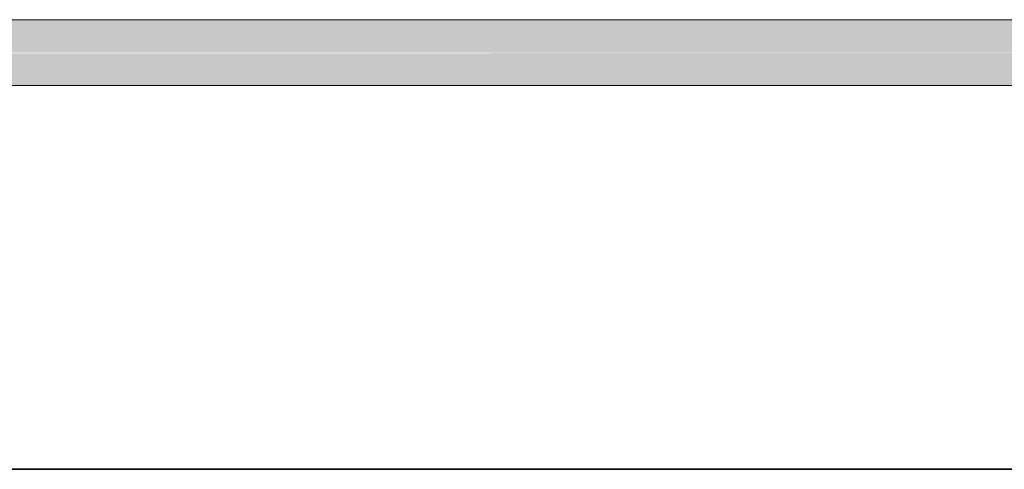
# Model space of a CAD drawing. Header units: metres. Extents: x 391.1 to 430.4, y 12.7 to 28.9.
# Tile 99 of 165: x 404.986 to 405.21, y 28.071 to 28.173. Entities that reach past the tile are written whole.
import ezdxf

# ---------------------------------------------------------------- set-up
doc = ezdxf.new("R2010")
doc.units = ezdxf.units.M
doc.layers.add('01_SUELOS', color=7, linetype='Continuous', lineweight=25, true_color=0x007f00)
for name, color, linetype, lineweight in [('A-WALL-____-MCUT', 7, 'Continuous', 25), ('A-WALL-____-OTLN', 7, 'Continuous', 25), ('P-PIPE-____-OTLN', 7, 'Continuous', 18)]:
    doc.layers.add(name, color=color, linetype=linetype, lineweight=lineweight)

# ---------------------------------------------------------------- blocks, each defined once
blk = doc.blocks.new('Family - Envans PB-155714-01_FON_P0')
at = {"layer": 'A-WALL-____-MCUT', "color": 253, "true_color": 0xaaaaaa}
blk.add_line((2.61, 0.15), (0, 0.15), dxfattribs=at)
at = {"layer": 'A-WALL-____-OTLN', "color": 253, "true_color": 0xaaaaaa}
blk.add_line((2.61, 0.15), (0, 0.15), dxfattribs=at)
blk = doc.blocks.new('Family - LONDR55-XX_ZZ-ARQ-CAA-M3D-Londres55-155971-01_FON_P0')
at = {"layer": '01_SUELOS', "color": 9, "true_color": 0xaad4aa}
for p, q in [((8.5373, 14.87017), (5.92943, 14.87017)), ((8.5373, 14.87017), (5.92943, 14.87017)), ((5.92943, 14.87017), (8.5373, 14.87017)), ((5.92943, 14.87017), (8.5373, 14.87017))]:
    blk.add_line(p, q, dxfattribs=at)
blk = doc.blocks.new('LONDR55-XX_ZZ-ARQ-CAA-M3D-Londres55_ifc-1-01_FON_P0')
at = {"layer": '01_SUELOS', "color": 253, "lineweight": 18, "true_color": 0xaaaaaa}
blk.add_blockref('Family - LONDR55-XX_ZZ-ARQ-CAA-M3D-Londres55-155971-01_FON_P0', (397.32915, 13.20061), dxfattribs=at)
at = {"layer": 'A-WALL-____-OTLN', "color": 253, "lineweight": 18, "true_color": 0xaaaaaa, "rotation": 180}
blk.add_blockref('Family - Envans PB-155714-01_FON_P0', (405.86645, 28.22078), dxfattribs=at)

msp = doc.modelspace()

# ---------------------------------------------------------------- hatches: boundary and pattern name
at = {"layer": 'P-PIPE-____-OTLN', "lineweight": 5, "true_color": 0x4b4bfb}
for points in [[(404.6493, 28.16555), (405.79387, 28.16555), (405.79387, 28.17305), (404.6493, 28.1728), (404.6493, 28.16692)], [(405.79387, 28.15805), (405.79387, 28.16555), (404.6493, 28.16537), (404.6493, 28.15805), (405.76871, 28.15805)]]:
    msp.add_hatch(color=173, dxfattribs=at).paths.add_polyline_path(points)

# ---------------------------------------------------------------- linework, layer by layer
at = {"layer": 'P-PIPE-____-OTLN', "color": 5, "true_color": 0x0000fa}
for p, q in [((405.79387, 28.17305), (404.6493, 28.17305)), ((404.6493, 28.15805), (405.79387, 28.15805))]:
    msp.add_line(p, q, dxfattribs=at)

# ---------------------------------------------------------------- block references
at = {"lineweight": 5}
msp.add_blockref('LONDR55-XX_ZZ-ARQ-CAA-M3D-Londres55_ifc-1-01_FON_P0', (0, 0), dxfattribs=at)

doc.saveas('drawing.dxf')
